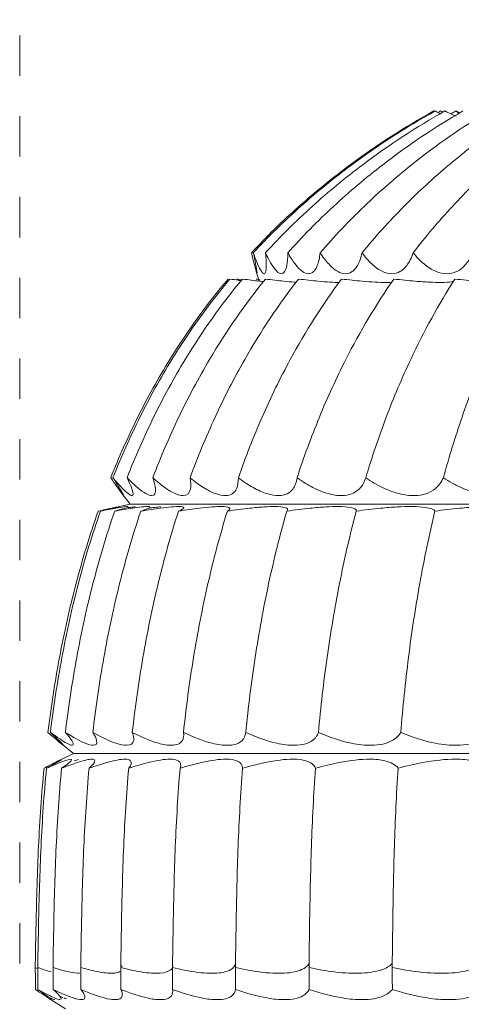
# Model space of a CAD drawing. Header units: millimetres. Extents: x 5734 to 11759, y -3101 to 7544.
# Tile 12 of 44: x 6507 to 6539, y 1465 to 1538. Entities that reach past the tile are written whole.
import ezdxf

# ---------------------------------------------------------------- set-up
doc = ezdxf.new("R2010")
doc.units = ezdxf.units.MM
doc.linetypes.add('Dash', pattern=[6, 3, -3])
doc.layers.add('A-ANNO-DIMS', color=7, linetype='Dash', lineweight=9, true_color=0xd2d2d2)
doc.layers.add('E-LITE-EQPM', color=7, linetype='Continuous', lineweight=20)

# ---------------------------------------------------------------- blocks, each defined once
blk = doc.blocks.new('33395D-10 - 33395D-10 DECO FAN LED Black_wood ceiling fan with DC motor-524682-Alzado_PDF')
at = {"layer": 'E-LITE-EQPM'}
for p, q in [((6524.173, 1519.352), (6524.381, 1518.627)), ((6514.179, 1502.851), (6514.79, 1502.04)), ((6514.79, 1502.04), (6513.789, 1501.828)), ((6514.804, 1502.04), (6673.395, 1502.04)), ((6514.804, 1502.04), (6514.92, 1502.04)), ((6509.654, 1484.253), (6510.574, 1483.514)), ((6510.574, 1483.514), (6509.506, 1482.987)), ((6510.589, 1483.514), (6677.612, 1483.514)), ((6510.589, 1483.514), (6510.692, 1483.514)), ((6507.735, 1467.599), (6507.736, 1467.888)), ((6507.923, 1467.599), (6507.925, 1467.888)), ((6509.056, 1467.599), (6509.057, 1467.888)), ((6511.121, 1467.599), (6511.121, 1467.888)), ((6514.095, 1467.599), (6514.094, 1467.888)), ((6517.945, 1467.599), (6517.944, 1467.888)), ((6522.63, 1467.599), (6522.628, 1467.888)), ((6528.098, 1467.599), (6528.095, 1467.888)), ((6534.289, 1467.599), (6534.286, 1467.888)), ((6508.722, 1465.319), (6509.986, 1464.514))]:
    blk.add_line(p, q, dxfattribs=at)
at = {"layer": 'E-LITE-EQPM', "flags": 128}
for points in [[(6507.744, 1465.969), (6507.74, 1466.784), (6507.735, 1467.599)], [(6507.933, 1465.969), (6507.928, 1466.784), (6507.923, 1467.599)], [(6509.066, 1465.969), (6509.061, 1466.784), (6509.056, 1467.599)], [(6511.13, 1465.969), (6511.126, 1466.784), (6511.121, 1467.599)], [(6514.104, 1465.969), (6514.099, 1466.784), (6514.095, 1467.599)], [(6517.953, 1465.969), (6517.949, 1466.784), (6517.945, 1467.599)], [(6522.637, 1465.969), (6522.634, 1466.784), (6522.63, 1467.599)], [(6528.105, 1465.969), (6528.101, 1466.784), (6528.098, 1467.599)], [(6534.295, 1465.969), (6534.292, 1466.784), (6534.289, 1467.599)]]:
    blk.add_lwpolyline(points, dxfattribs=at)
at = {"layer": 'E-LITE-EQPM'}
for centre, major_axis, ratio, start_param, end_param in [((6507.626, 1500.403), (6.388, 1.468), 0.004446, 0.005008, 0.036963), ((6502.011, 1470.148), (-6.912, 4.943), 0.012384, 3.09533, 3.127661)]:
    blk.add_ellipse(centre, major_axis=major_axis, ratio=ratio, start_param=start_param, end_param=end_param, dxfattribs=at)
for points, knots in [([(6523.814, 1520.745), (6524.935, 1521.944), (6527.291, 1524.237), (6531.758, 1527.859), (6535.217, 1530.086), (6537.368, 1531.282)], [0, 0, 0, 0, 0.285714, 0.571429, 1, 1, 1, 1]), ([(6523.951, 1520.745), (6525.069, 1521.944), (6527.419, 1524.237), (6531.877, 1527.859), (6535.328, 1530.086), (6537.475, 1531.282)], [0, 0, 0, 0, 0.285714, 0.571429, 1, 1, 1, 1]), ([(6524.856, 1520.745), (6525.959, 1521.944), (6528.278, 1524.237), (6532.677, 1527.859), (6536.084, 1530.086), (6538.203, 1531.282)], [0, 0, 0, 0, 0.285714, 0.571429, 1, 1, 1, 1]), ([(6526.52, 1520.745), (6527.596, 1521.944), (6529.858, 1524.237), (6534.151, 1527.859), (6537.475, 1530.086), (6539.543, 1531.282)], [0, 0, 0, 0, 0.285714, 0.571429, 1, 1, 1, 1]), ([(6528.924, 1520.745), (6529.961, 1521.944), (6532.142, 1524.237), (6536.281, 1527.859), (6539.486, 1530.086), (6541.48, 1531.282)], [0, 0, 0, 0, 0.285714, 0.571429, 1, 1, 1, 1]), ([(6532.042, 1520.745), (6533.029, 1521.944), (6535.105, 1524.237), (6539.044, 1527.859), (6542.096, 1530.086), (6543.995, 1531.282)], [0, 0, 0, 0, 0.285714, 0.571429, 1, 1, 1, 1]), ([(6535.84, 1520.745), (6536.766, 1521.944), (6538.714, 1524.237), (6542.411, 1527.859), (6545.276, 1530.086), (6547.058, 1531.282)], [0, 0, 0, 0, 0.285714, 0.571429, 1, 1, 1, 1]), ([(6523.951, 1520.745), (6524.033, 1520.365), (6524.122, 1519.92), (6524.195, 1519.517), (6524.223, 1519.347), (6524.232, 1519.275), (6524.235, 1519.252)], [0, 0, 0, 0, 0.4, 0.55, 0.7, 0.8, 0.8, 0.8, 0.8]), ([(6524.856, 1520.745), (6524.897, 1520.365), (6524.924, 1519.92), (6524.906, 1519.517), (6524.879, 1519.347), (6524.854, 1519.275), (6524.843, 1519.252)], [0, 0, 0, 0, 0.4, 0.55, 0.7, 0.8, 0.8, 0.8, 0.8]), ([(6526.52, 1520.745), (6526.519, 1520.365), (6526.483, 1519.92), (6526.375, 1519.517), (6526.254, 1519.263), (6526.134, 1519.181), (6526.041, 1519.177)], [0, 0, 0, 0, 0.4, 0.55, 0.7, 1, 1, 1, 1]), ([(6528.924, 1520.745), (6528.882, 1520.365), (6528.783, 1519.92), (6528.586, 1519.517), (6528.385, 1519.263), (6528.203, 1519.181), (6528.07, 1519.177)], [0, 0, 0, 0, 0.4, 0.55, 0.7, 1, 1, 1, 1]), ([(6532.042, 1520.745), (6531.96, 1520.365), (6531.799, 1519.92), (6531.514, 1519.517), (6531.236, 1519.263), (6530.995, 1519.181), (6530.821, 1519.177)], [0, 0, 0, 0, 0.4, 0.55, 0.7, 1, 1, 1, 1]), ([(6535.84, 1520.745), (6535.718, 1520.365), (6535.497, 1519.92), (6535.129, 1519.517), (6534.776, 1519.263), (6534.478, 1519.181), (6534.266, 1519.177)], [0, 0, 0, 0, 0.4, 0.55, 0.7, 1, 1, 1, 1]), ([(6540.277, 1520.745), (6540.116, 1520.365), (6539.837, 1519.92), (6539.389, 1519.517), (6538.966, 1519.263), (6538.615, 1519.181), (6538.367, 1519.177)], [0, 0, 0, 0, 0.4, 0.55, 0.7, 1, 1, 1, 1]), ([(6513.347, 1504.015), (6513.956, 1505.539), (6515.295, 1508.539), (6518.081, 1513.57), (6520.488, 1516.906), (6522.075, 1518.788)], [0, 0, 0, 0, 0.285714, 0.571429, 1, 1, 1, 1]), ([(6513.512, 1504.015), (6514.119, 1505.539), (6515.454, 1508.539), (6518.232, 1513.57), (6520.633, 1516.906), (6522.216, 1518.788)], [0, 0, 0, 0, 0.285714, 0.571429, 1, 1, 1, 1]), ([(6514.56, 1504.015), (6515.158, 1505.539), (6516.474, 1508.539), (6519.214, 1513.57), (6521.582, 1516.906), (6523.144, 1518.788)], [0, 0, 0, 0, 0.285714, 0.571429, 1, 1, 1, 1]), ([(6516.479, 1504.015), (6517.063, 1505.539), (6518.346, 1508.539), (6521.017, 1513.57), (6523.326, 1516.906), (6524.85, 1518.788)], [0, 0, 0, 0, 0.285714, 0.571429, 1, 1, 1, 1]), ([(6519.249, 1504.015), (6519.811, 1505.539), (6521.047, 1508.539), (6523.62, 1513.57), (6525.846, 1516.906), (6527.315, 1518.788)], [0, 0, 0, 0, 0.285714, 0.571429, 1, 1, 1, 1]), ([(6523.06, 1518.665), (6522.982, 1518.676), (6522.72, 1518.713), (6522.43, 1518.756), (6522.216, 1518.788)], [-0.2907077, -0.2907077, -0.2907077, -0.2907077, -0.2, 0, 0, 0, 0]), ([(6522.839, 1504.015), (6523.373, 1505.539), (6524.548, 1508.539), (6526.996, 1513.57), (6529.113, 1516.906), (6530.511, 1518.788)], [0, 0, 0, 0, 0.285714, 0.571429, 1, 1, 1, 1]), ([(6524.712, 1518.59), (6524.609, 1518.601), (6524.331, 1518.632), (6523.814, 1518.697), (6523.377, 1518.756), (6523.144, 1518.788)], [-0.5301591, -0.5301591, -0.5301591, -0.5301591, -0.4, -0.2, 0, 0, 0, 0]), ([(6527.142, 1518.544), (6527.095, 1518.547), (6526.831, 1518.565), (6526.322, 1518.612), (6525.569, 1518.697), (6525.098, 1518.756), (6524.85, 1518.788)], [-0.7683145, -0.7683145, -0.7683145, -0.7683145, -0.7, -0.4, -0.2, 0, 0, 0, 0]), ([(6527.21, 1504.015), (6527.71, 1505.539), (6528.812, 1508.539), (6531.107, 1513.57), (6533.093, 1516.906), (6534.404, 1518.788)], [0, 0, 0, 0, 0.285714, 0.571429, 1, 1, 1, 1]), ([(6530.313, 1518.53), (6530.135, 1518.529), (6529.694, 1518.545), (6528.89, 1518.612), (6528.074, 1518.697), (6527.575, 1518.756), (6527.315, 1518.788)], [-1, -1, -1, -1, -0.7, -0.4, -0.2, 0, 0, 0, 0]), ([(6533.786, 1518.53), (6533.569, 1518.529), (6533.055, 1518.545), (6532.172, 1518.612), (6531.304, 1518.697), (6530.781, 1518.756), (6530.511, 1518.788)], [-1, -1, -1, -1, -0.7, -0.4, -0.2, 0, 0, 0, 0]), ([(6532.313, 1504.015), (6532.775, 1505.539), (6533.79, 1508.539), (6535.908, 1513.57), (6537.741, 1516.906), (6538.951, 1518.788)], [0, 0, 0, 0, 0.285714, 0.571429, 1, 1, 1, 1]), ([(6537.921, 1518.53), (6537.666, 1518.529), (6537.085, 1518.545), (6536.133, 1518.612), (6535.221, 1518.697), (6534.681, 1518.756), (6534.404, 1518.788)], [-1, -1, -1, -1, -0.7, -0.4, -0.2, 0, 0, 0, 0]), ([(6538.856, 1518.618), (6538.811, 1518.602), (6538.61, 1518.553), (6538.252, 1518.531), (6537.921, 1518.53)], [-0.5617965, -0.5617965, -0.5617965, -0.5617965, -0.4, 0, 0, 0, 0]), ([(6538.094, 1504.015), (6538.511, 1505.539), (6539.43, 1508.539), (6541.346, 1513.57), (6543.006, 1516.906), (6544.102, 1518.788)], [0, 0, 0, 0, 0.285714, 0.571429, 1, 1, 1, 1]), ([(6542.671, 1518.53), (6542.382, 1518.529), (6541.74, 1518.545), (6540.729, 1518.612), (6539.783, 1518.697), (6539.231, 1518.756), (6538.951, 1518.788)], [-1, -1, -1, -1, -0.7, -0.4, -0.2, 0, 0, 0, 0]), ([(6513.347, 1504.015), (6513.692, 1503.526), (6514.047, 1503.025), (6514.224, 1502.792), (6514.256, 1502.752)], [-1, -1, -1, -1, -0.4, -0.2, -0.2, -0.2, -0.2]), ([(6516.479, 1504.015), (6516.594, 1503.686), (6516.761, 1502.993), (6516.614, 1502.695), (6516.415, 1502.684)], [0, 0, 0, 0, 0.4, 1, 1, 1, 1]), ([(6519.249, 1504.015), (6519.312, 1503.686), (6519.339, 1502.993), (6519.036, 1502.695), (6518.745, 1502.684)], [0, 0, 0, 0, 0.4, 1, 1, 1, 1]), ([(6522.839, 1504.015), (6522.849, 1503.686), (6522.735, 1502.993), (6522.28, 1502.695), (6521.901, 1502.684)], [0, 0, 0, 0, 0.4, 1, 1, 1, 1]), ([(6527.21, 1504.015), (6527.166, 1503.686), (6526.913, 1502.993), (6526.311, 1502.695), (6525.848, 1502.684)], [0, 0, 0, 0, 0.4, 1, 1, 1, 1]), ([(6532.313, 1504.015), (6532.217, 1503.686), (6531.828, 1502.993), (6531.085, 1502.695), (6530.543, 1502.684)], [0, 0, 0, 0, 0.4, 1, 1, 1, 1]), ([(6538.094, 1504.015), (6537.946, 1503.686), (6537.424, 1502.993), (6536.55, 1502.695), (6535.934, 1502.684)], [0, 0, 0, 0, 0.4, 1, 1, 1, 1]), ([(6514.01, 1501.872), (6513.992, 1501.87), (6513.867, 1501.845), (6513.357, 1501.735), (6512.794, 1501.611), (6512.413, 1501.527)], [-1, -1, -1, -1, -0.7, -0.4, 0, 0, 0, 0]), ([(6512.581, 1501.527), (6513.029, 1501.615), (6513.708, 1501.743), (6514.371, 1501.853), (6514.576, 1501.873), (6514.629, 1501.872)], [0, 0, 0, 0, 0.4, 0.7, 1, 1, 1, 1]), ([(6514.014, 1501.872), (6514.018, 1501.87), (6513.871, 1501.831), (6513.457, 1501.732), (6513.218, 1501.675)], [0, 0, 0, 0, 0.4, 0.7389777, 0.7389777, 0.7389777, 0.7389777]), ([(6513.643, 1501.527), (6514.134, 1501.615), (6514.9, 1501.743), (6515.712, 1501.853), (6516.012, 1501.873), (6516.115, 1501.872)], [0, 0, 0, 0, 0.4, 0.7, 1, 1, 1, 1]), ([(6514.668, 1501.855), (6514.66, 1501.844), (6514.547, 1501.785), (6514.114, 1501.654), (6513.643, 1501.527)], [0.2, 0.2, 0.2, 0.2, 0.4, 1, 1, 1, 1]), ([(6514.656, 1501.787), (6514.711, 1501.795), (6514.907, 1501.824), (6515.07, 1501.844), (6515.17, 1501.855)], [-0.4725667, -0.4725667, -0.4725667, -0.4725667, -0.4, -0.2, -0.2, -0.2, -0.2]), ([(6515.585, 1501.527), (6516.115, 1501.615), (6516.961, 1501.743), (6517.911, 1501.853), (6518.303, 1501.873), (6518.454, 1501.872)], [0, 0, 0, 0, 0.4, 0.7, 1, 1, 1, 1]), ([(6516.29, 1501.766), (6516.413, 1501.782), (6516.705, 1501.82), (6516.95, 1501.844), (6517.08, 1501.855)], [-0.5321171, -0.5321171, -0.5321171, -0.5321171, -0.4, -0.2, -0.2, -0.2, -0.2]), ([(6518.388, 1501.527), (6518.951, 1501.615), (6519.866, 1501.743), (6520.944, 1501.853), (6521.425, 1501.873), (6521.623, 1501.872)], [0, 0, 0, 0, 0.4, 0.7, 1, 1, 1, 1]), ([(6518.454, 1501.872), (6518.646, 1501.87), (6518.787, 1501.843), (6518.795, 1501.787), (6518.791, 1501.773)], [0, 0, 0, 0, 0.4, 0.5127751, 0.5127751, 0.5127751, 0.5127751]), ([(6521.623, 1501.872), (6521.874, 1501.87), (6522.304, 1501.817), (6522.231, 1501.654), (6522.021, 1501.527)], [0, 0, 0, 0, 0.4, 1, 1, 1, 1]), ([(6522.021, 1501.527), (6522.61, 1501.615), (6523.585, 1501.743), (6524.78, 1501.853), (6525.343, 1501.873), (6525.586, 1501.872)], [0, 0, 0, 0, 0.4, 0.7, 1, 1, 1, 1]), ([(6525.586, 1501.872), (6525.893, 1501.87), (6526.474, 1501.817), (6526.56, 1501.654), (6526.443, 1501.527)], [0, 0, 0, 0, 0.4, 1, 1, 1, 1]), ([(6526.443, 1501.527), (6527.053, 1501.615), (6528.076, 1501.743), (6529.374, 1501.853), (6530.015, 1501.873), (6530.299, 1501.872)], [0, 0, 0, 0, 0.4, 0.7, 1, 1, 1, 1]), ([(6530.299, 1501.872), (6530.66, 1501.87), (6531.384, 1501.817), (6531.629, 1501.654), (6531.606, 1501.527)], [0, 0, 0, 0, 0.4, 1, 1, 1, 1]), ([(6531.606, 1501.527), (6532.23, 1501.615), (6533.291, 1501.743), (6534.678, 1501.853), (6535.388, 1501.873), (6535.711, 1501.872)], [0, 0, 0, 0, 0.4, 0.7, 1, 1, 1, 1]), ([(6535.711, 1501.872), (6536.122, 1501.87), (6536.981, 1501.817), (6537.383, 1501.654), (6537.455, 1501.527)], [0, 0, 0, 0, 0.4, 1, 1, 1, 1]), ([(6537.455, 1501.527), (6538.085, 1501.615), (6539.172, 1501.743), (6540.633, 1501.853), (6541.405, 1501.873), (6541.763, 1501.872)], [0, 0, 0, 0, 0.4, 0.7, 1, 1, 1, 1]), ([(6508.678, 1485.071), (6509.09, 1484.721), (6509.507, 1484.368), (6509.717, 1484.202), (6509.757, 1484.172)], [-1, -1, -1, -1, -0.4, -0.2, -0.2, -0.2, -0.2]), ([(6510.495, 1484.117), (6510.416, 1484.114), (6510.072, 1484.242), (6509.379, 1484.7), (6508.861, 1485.071)], [0, 0, 0, 0, 0.4, 1, 1, 1, 1]), ([(6512.063, 1484.117), (6511.917, 1484.114), (6511.409, 1484.242), (6510.57, 1484.7), (6509.977, 1485.071)], [0, 0, 0, 0, 0.4, 1, 1, 1, 1]), ([(6514.53, 1484.117), (6514.318, 1484.114), (6513.651, 1484.242), (6512.677, 1484.7), (6512.016, 1485.071)], [0, 0, 0, 0, 0.4, 1, 1, 1, 1]), ([(6512.016, 1485.071), (6512.17, 1484.827), (6512.409, 1484.325), (6512.272, 1484.122), (6512.063, 1484.117)], [0, 0, 0, 0, 0.4, 1, 1, 1, 1]), ([(6514.953, 1485.071), (6515.049, 1484.827), (6515.133, 1484.325), (6514.834, 1484.122), (6514.53, 1484.117)], [0, 0, 0, 0, 0.4, 1, 1, 1, 1]), ([(6517.868, 1484.117), (6517.594, 1484.114), (6516.775, 1484.242), (6515.676, 1484.7), (6514.953, 1485.071)], [0, 0, 0, 0, 0.4, 1, 1, 1, 1]), ([(6518.758, 1485.071), (6518.794, 1484.827), (6518.722, 1484.325), (6518.264, 1484.122), (6517.868, 1484.117)], [0, 0, 0, 0, 0.4, 1, 1, 1, 1]), ([(6522.042, 1484.117), (6521.707, 1484.114), (6520.746, 1484.242), (6519.534, 1484.7), (6518.758, 1485.071)], [0, 0, 0, 0, 0.4, 1, 1, 1, 1]), ([(6527.006, 1484.117), (6526.614, 1484.114), (6525.521, 1484.242), (6524.209, 1484.7), (6523.389, 1485.071)], [0, 0, 0, 0, 0.4, 1, 1, 1, 1]), ([(6532.704, 1484.117), (6532.26, 1484.114), (6531.047, 1484.242), (6529.65, 1484.7), (6528.794, 1485.071)], [0, 0, 0, 0, 0.4, 1, 1, 1, 1]), ([(6534.915, 1485.071), (6534.77, 1484.827), (6534.244, 1484.325), (6533.345, 1484.122), (6532.704, 1484.117)], [0, 0, 0, 0, 0.4, 1, 1, 1, 1]), ([(6539.076, 1484.117), (6538.583, 1484.114), (6537.264, 1484.242), (6535.797, 1484.7), (6534.915, 1485.071)], [0, 0, 0, 0, 0.4, 1, 1, 1, 1]), ([(6541.684, 1485.071), (6541.481, 1484.827), (6540.813, 1484.325), (6539.785, 1484.122), (6539.076, 1484.117)], [0, 0, 0, 0, 0.4, 1, 1, 1, 1]), ([(6528.583, 1484.695), (6528.515, 1484.613), (6528.156, 1484.278), (6527.571, 1484.122), (6527.006, 1484.117)], [0.229208, 0.229208, 0.229208, 0.229208, 0.4, 1, 1, 1, 1]), ([(6508.57, 1482.413), (6508.958, 1482.586), (6509.797, 1482.944), (6510.258, 1483.087), (6510.375, 1483.083)], [0, 0, 0, 0, 0.4, 1, 1, 1, 1]), ([(6509.685, 1483.053), (6509.657, 1483.034), (6509.476, 1482.921), (6509.031, 1482.668), (6508.57, 1482.413)], [0.2, 0.2, 0.2, 0.2, 0.4, 1, 1, 1, 1]), ([(6509.692, 1482.413), (6510.129, 1482.586), (6511.105, 1482.944), (6511.728, 1483.087), (6511.946, 1483.083)], [0, 0, 0, 0, 0.4, 1, 1, 1, 1]), ([(6510.375, 1483.083), (6510.45, 1483.081), (6510.469, 1482.985), (6510.069, 1482.668), (6509.692, 1482.413)], [0, 0, 0, 0, 0.4, 1, 1, 1, 1]), ([(6511.738, 1482.413), (6512.22, 1482.586), (6513.322, 1482.944), (6514.1, 1483.087), (6514.416, 1483.083)], [0, 0, 0, 0, 0.4, 1, 1, 1, 1]), ([(6511.946, 1483.083), (6512.085, 1483.081), (6512.269, 1482.985), (6512.027, 1482.668), (6511.738, 1482.413)], [0, 0, 0, 0, 0.4, 1, 1, 1, 1]), ([(6514.416, 1483.083), (6514.619, 1483.081), (6514.964, 1482.985), (6514.884, 1482.668), (6514.687, 1482.413)], [0, 0, 0, 0, 0.4, 1, 1, 1, 1]), ([(6514.687, 1482.413), (6515.208, 1482.586), (6516.424, 1482.944), (6517.348, 1483.087), (6517.76, 1483.083)], [0, 0, 0, 0, 0.4, 1, 1, 1, 1]), ([(6517.76, 1483.083), (6518.024, 1483.081), (6518.527, 1482.985), (6518.61, 1482.668), (6518.505, 1482.413)], [0, 0, 0, 0, 0.4, 1, 1, 1, 1]), ([(6518.505, 1482.413), (6519.061, 1482.586), (6520.377, 1482.944), (6521.437, 1483.087), (6521.94, 1483.083)], [0, 0, 0, 0, 0.4, 1, 1, 1, 1]), ([(6521.94, 1483.083), (6522.262, 1483.081), (6522.918, 1482.985), (6523.162, 1482.668), (6523.152, 1482.413)], [0, 0, 0, 0, 0.4, 1, 1, 1, 1]), ([(6523.152, 1482.413), (6523.736, 1482.586), (6525.138, 1482.944), (6526.323, 1483.087), (6526.911, 1483.083)], [0, 0, 0, 0, 0.4, 1, 1, 1, 1]), ([(6526.911, 1483.083), (6527.288, 1483.081), (6528.088, 1482.985), (6528.492, 1482.668), (6528.577, 1482.413)], [0, 0, 0, 0, 0.4, 1, 1, 1, 1]), ([(6528.577, 1482.413), (6529.181, 1482.586), (6530.654, 1482.944), (6531.951, 1483.087), (6532.617, 1483.083)], [0, 0, 0, 0, 0.4, 1, 1, 1, 1]), ([(6532.617, 1483.083), (6533.045, 1483.081), (6533.982, 1482.985), (6534.54, 1482.668), (6534.719, 1482.413)], [0, 0, 0, 0, 0.4, 1, 1, 1, 1]), ([(6534.719, 1482.413), (6535.338, 1482.586), (6536.865, 1482.944), (6538.26, 1483.087), (6538.998, 1483.083)], [0, 0, 0, 0, 0.4, 1, 1, 1, 1]), ([(6538.998, 1483.083), (6539.471, 1483.081), (6540.534, 1482.985), (6541.241, 1482.668), (6541.512, 1482.413)], [0, 0, 0, 0, 0.4, 1, 1, 1, 1]), ([(6507.736, 1467.888), (6507.754, 1468.857), (6507.788, 1470.796), (6507.859, 1473.704), (6508.003, 1477.58), (6508.199, 1480.483), (6508.386, 1482.413)], [0, 0, 0, 0, 0.2, 0.4, 0.6, 1, 1, 1, 1]), ([(6507.925, 1467.888), (6507.942, 1468.857), (6507.976, 1470.796), (6508.046, 1473.704), (6508.189, 1477.58), (6508.385, 1480.483), (6508.57, 1482.413)], [0, 0, 0, 0, 0.2, 0.4, 0.6, 1, 1, 1, 1]), ([(6509.057, 1467.888), (6509.074, 1468.857), (6509.108, 1470.796), (6509.177, 1473.704), (6509.317, 1477.58), (6509.509, 1480.483), (6509.692, 1482.413)], [0, 0, 0, 0, 0.2, 0.4, 0.6, 1, 1, 1, 1]), ([(6511.121, 1467.888), (6511.138, 1468.857), (6511.171, 1470.796), (6511.238, 1473.704), (6511.374, 1477.58), (6511.561, 1480.483), (6511.738, 1482.413)], [0, 0, 0, 0, 0.2, 0.4, 0.6, 1, 1, 1, 1]), ([(6514.094, 1467.888), (6514.11, 1468.857), (6514.142, 1470.796), (6514.207, 1473.704), (6514.337, 1477.58), (6514.516, 1480.483), (6514.687, 1482.413)], [0, 0, 0, 0, 0.2, 0.4, 0.6, 1, 1, 1, 1]), ([(6517.944, 1467.888), (6517.959, 1468.857), (6517.99, 1470.796), (6518.051, 1473.704), (6518.175, 1477.58), (6518.344, 1480.483), (6518.505, 1482.413)], [0, 0, 0, 0, 0.2, 0.4, 0.6, 1, 1, 1, 1]), ([(6522.628, 1467.888), (6522.643, 1468.857), (6522.671, 1470.796), (6522.728, 1473.704), (6522.844, 1477.58), (6523.001, 1480.483), (6523.152, 1482.413)], [0, 0, 0, 0, 0.2, 0.4, 0.6, 1, 1, 1, 1]), ([(6528.095, 1467.888), (6528.109, 1468.857), (6528.135, 1470.796), (6528.188, 1473.704), (6528.293, 1477.58), (6528.438, 1480.483), (6528.577, 1482.413)], [0, 0, 0, 0, 0.2, 0.4, 0.6, 1, 1, 1, 1]), ([(6534.286, 1467.888), (6534.298, 1468.857), (6534.322, 1470.796), (6534.369, 1473.704), (6534.464, 1477.58), (6534.594, 1480.483), (6534.719, 1482.413)], [0, 0, 0, 0, 0.2, 0.4, 0.6, 1, 1, 1, 1]), ([(6511.121, 1467.599), (6511.624, 1467.451), (6512.646, 1467.2), (6513.362, 1467.145), (6513.652, 1467.175)], [0, 0, 0, 0, 0.444444, 1, 1, 1, 1]), ([(6514.095, 1467.599), (6514.645, 1467.451), (6515.789, 1467.2), (6516.652, 1467.145), (6517.028, 1467.175)], [0, 0, 0, 0, 0.444444, 1, 1, 1, 1]), ([(6517.89, 1467.528), (6517.869, 1467.494), (6517.717, 1467.308), (6517.396, 1467.204), (6517.028, 1467.175)], [0.3333333, 0.3333333, 0.3333333, 0.3333333, 0.4444444, 1, 1, 1, 1]), ([(6517.945, 1467.599), (6518.537, 1467.451), (6519.79, 1467.2), (6520.79, 1467.145), (6521.248, 1467.175)], [0, 0, 0, 0, 0.444444, 1, 1, 1, 1]), ([(6522.628, 1467.888), (6522.593, 1467.702), (6522.332, 1467.36), (6521.696, 1467.204), (6521.248, 1467.175)], [0, 0, 0, 0, 0.444444, 1, 1, 1, 1]), ([(6522.63, 1467.599), (6523.256, 1467.451), (6524.604, 1467.2), (6525.732, 1467.145), (6526.266, 1467.175)], [0, 0, 0, 0, 0.444444, 1, 1, 1, 1]), ([(6528.095, 1467.888), (6527.991, 1467.702), (6527.573, 1467.36), (6526.79, 1467.204), (6526.266, 1467.175)], [0, 0, 0, 0, 0.444444, 1, 1, 1, 1]), ([(6528.098, 1467.599), (6528.752, 1467.451), (6530.181, 1467.2), (6531.422, 1467.145), (6532.028, 1467.175)], [0, 0, 0, 0, 0.444444, 1, 1, 1, 1]), ([(6534.286, 1467.888), (6534.113, 1467.702), (6533.542, 1467.36), (6532.621, 1467.204), (6532.028, 1467.175)], [0, 0, 0, 0, 0.444444, 1, 1, 1, 1]), ([(6534.289, 1467.599), (6534.963, 1467.451), (6536.457, 1467.2), (6537.8, 1467.145), (6538.47, 1467.175)], [0, 0, 0, 0, 0.444444, 1, 1, 1, 1]), ([(6541.131, 1467.888), (6540.892, 1467.702), (6540.175, 1467.36), (6539.126, 1467.204), (6538.47, 1467.175)], [0, 0, 0, 0, 0.444444, 1, 1, 1, 1]), ([(6509.581, 1465.205), (6509.501, 1465.203), (6509.153, 1465.308), (6508.456, 1465.672), (6507.933, 1465.969)], [0, 0, 0, 0, 0.4, 1, 1, 1, 1]), ([(6507.933, 1465.969), (6508.205, 1465.771), (6508.75, 1465.366), (6508.939, 1465.206), (6508.922, 1465.205)], [0, 0, 0, 0, 0.4, 1, 1, 1, 1]), ([(6511.166, 1465.205), (6511.019, 1465.203), (6510.509, 1465.308), (6509.666, 1465.672), (6509.066, 1465.969)], [0, 0, 0, 0, 0.4, 1, 1, 1, 1]), ([(6513.66, 1465.205), (6513.448, 1465.203), (6512.78, 1465.308), (6511.8, 1465.672), (6511.13, 1465.969)], [0, 0, 0, 0, 0.4, 1, 1, 1, 1]), ([(6511.13, 1465.969), (6511.285, 1465.771), (6511.522, 1465.366), (6511.381, 1465.206), (6511.166, 1465.205)], [0, 0, 0, 0, 0.4, 1, 1, 1, 1]), ([(6514.104, 1465.969), (6514.197, 1465.771), (6514.275, 1465.366), (6513.97, 1465.206), (6513.66, 1465.205)], [0, 0, 0, 0, 0.4, 1, 1, 1, 1]), ([(6517.035, 1465.205), (6516.76, 1465.203), (6515.942, 1465.308), (6514.837, 1465.672), (6514.104, 1465.969)], [0, 0, 0, 0, 0.4, 1, 1, 1, 1]), ([(6517.953, 1465.969), (6517.984, 1465.771), (6517.903, 1465.366), (6517.437, 1465.206), (6517.035, 1465.205)], [0, 0, 0, 0, 0.4, 1, 1, 1, 1]), ([(6521.255, 1465.205), (6520.92, 1465.203), (6519.96, 1465.308), (6518.741, 1465.672), (6517.953, 1465.969)], [0, 0, 0, 0, 0.4, 1, 1, 1, 1]), ([(6522.637, 1465.969), (6522.606, 1465.771), (6522.366, 1465.366), (6521.745, 1465.206), (6521.255, 1465.205)], [0, 0, 0, 0, 0.4, 1, 1, 1, 1]), ([(6526.272, 1465.205), (6525.881, 1465.203), (6524.791, 1465.308), (6523.472, 1465.672), (6522.637, 1465.969)], [0, 0, 0, 0, 0.4, 1, 1, 1, 1]), ([(6528.105, 1465.969), (6528.01, 1465.771), (6527.614, 1465.366), (6526.845, 1465.206), (6526.272, 1465.205)], [0, 0, 0, 0, 0.4, 1, 1, 1, 1]), ([(6532.033, 1465.205), (6531.59, 1465.203), (6530.381, 1465.308), (6528.976, 1465.672), (6528.105, 1465.969)], [0, 0, 0, 0, 0.4, 1, 1, 1, 1]), ([(6534.295, 1465.969), (6534.139, 1465.771), (6533.591, 1465.366), (6532.682, 1465.206), (6532.033, 1465.205)], [0, 0, 0, 0, 0.4, 1, 1, 1, 1]), ([(6538.474, 1465.205), (6537.983, 1465.203), (6536.669, 1465.308), (6535.194, 1465.672), (6534.295, 1465.969)], [0, 0, 0, 0, 0.4, 1, 1, 1, 1]), ([(6541.14, 1465.969), (6540.925, 1465.771), (6540.231, 1465.366), (6539.191, 1465.206), (6538.474, 1465.205)], [0, 0, 0, 0, 0.4, 1, 1, 1, 1])]:
    blk.add_open_spline(points, degree=3, knots=knots, dxfattribs=at)
for points in [[(6537.865, 1531.08), (6537.743, 1531.142), (6537.613, 1531.21), (6537.475, 1531.282)], [(6537.689, 1531.174), (6537.753, 1531.21), (6537.818, 1531.246), (6537.882, 1531.282)], [(6538.066, 1531.192), (6538.006, 1531.221), (6537.945, 1531.251), (6537.882, 1531.282)], [(6539.042, 1530.902), (6538.796, 1531.004), (6538.514, 1531.132), (6538.203, 1531.282)], [(6538.642, 1531.069), (6538.765, 1531.14), (6538.889, 1531.212), (6539.012, 1531.282)], [(6539.326, 1531.142), (6539.225, 1531.186), (6539.12, 1531.233), (6539.012, 1531.282)], [(6539.012, 1531.282), (6539.096, 1531.215), (6539.172, 1531.151), (6539.237, 1531.092)], [(6523.814, 1520.745), (6523.894, 1520.428), (6524.034, 1519.87), (6524.132, 1519.497), (6524.168, 1519.371)], [(6524.759, 1519.177), (6524.702, 1519.174), (6524.562, 1519.298), (6524.282, 1519.859), (6524.066, 1520.424), (6523.951, 1520.745)], [(6526.041, 1519.177), (6525.936, 1519.174), (6525.702, 1519.298), (6525.292, 1519.859), (6525.003, 1520.424), (6524.856, 1520.745)], [(6528.07, 1519.177), (6527.918, 1519.174), (6527.591, 1519.298), (6527.056, 1519.859), (6526.698, 1520.424), (6526.52, 1520.745)], [(6530.821, 1519.177), (6530.624, 1519.174), (6530.209, 1519.298), (6529.554, 1519.859), (6529.131, 1520.424), (6528.924, 1520.745)], [(6534.266, 1519.177), (6534.026, 1519.174), (6533.527, 1519.298), (6532.76, 1519.859), (6532.276, 1520.424), (6532.042, 1520.745)], [(6538.367, 1519.177), (6538.086, 1519.174), (6537.509, 1519.298), (6536.638, 1519.859), (6536.098, 1520.424), (6535.84, 1520.745)], [(6524.815, 1519.208), (6524.798, 1519.189), (6524.78, 1519.179), (6524.759, 1519.177)], [(6522.724, 1518.788), (6522.859, 1518.762), (6522.983, 1518.739), (6523.098, 1518.717)], [(6524.154, 1518.788), (6524.263, 1518.764), (6524.362, 1518.742), (6524.452, 1518.721)], [(6534.15, 1518.542), (6534.049, 1518.534), (6533.928, 1518.53), (6533.786, 1518.53)], [(6514.935, 1502.684), (6514.874, 1502.677), (6514.68, 1502.775), (6514.187, 1503.242), (6513.753, 1503.732), (6513.512, 1504.015)], [(6513.512, 1504.015), (6513.727, 1503.686), (6514.08, 1503.132), (6514.256, 1502.83), (6514.297, 1502.75)], [(6516.415, 1502.684), (6516.298, 1502.677), (6515.998, 1502.775), (6515.357, 1503.242), (6514.839, 1503.732), (6514.56, 1504.015)], [(6514.56, 1504.015), (6514.726, 1503.686), (6514.97, 1503.132), (6515.025, 1502.83), (6515.004, 1502.75)], [(6518.745, 1502.684), (6518.575, 1502.677), (6518.171, 1502.775), (6517.39, 1503.242), (6516.793, 1503.732), (6516.479, 1504.015)], [(6521.901, 1502.684), (6521.68, 1502.677), (6521.176, 1502.775), (6520.263, 1503.242), (6519.594, 1503.732), (6519.249, 1504.015)], [(6525.848, 1502.684), (6525.578, 1502.677), (6524.98, 1502.775), (6523.945, 1503.242), (6523.212, 1503.732), (6522.839, 1504.015)], [(6530.543, 1502.684), (6530.226, 1502.677), (6529.542, 1502.775), (6528.396, 1503.242), (6527.606, 1503.732), (6527.21, 1504.015)], [(6535.934, 1502.684), (6535.575, 1502.677), (6534.811, 1502.775), (6533.566, 1503.242), (6532.729, 1503.732), (6532.313, 1504.015)], [(6541.962, 1502.684), (6541.565, 1502.677), (6540.729, 1502.775), (6539.4, 1503.242), (6538.524, 1503.732), (6538.094, 1504.015)], [(6515, 1502.737), (6514.988, 1502.705), (6514.966, 1502.687), (6514.935, 1502.684)], [(6516.258, 1501.81), (6516.207, 1501.752), (6515.974, 1501.654), (6515.585, 1501.527)], [(6516.115, 1501.872), (6516.179, 1501.871), (6516.224, 1501.865), (6516.248, 1501.855)], [(6518.769, 1501.739), (6518.718, 1501.683), (6518.589, 1501.612), (6518.388, 1501.527)], [(6508.678, 1485.071), (6508.908, 1486.935), (6509.475, 1490.652), (6510.697, 1496.157), (6511.79, 1499.754), (6512.413, 1501.527)], [(6508.861, 1485.071), (6509.089, 1486.935), (6509.654, 1490.652), (6510.871, 1496.157), (6511.96, 1499.754), (6512.581, 1501.527)], [(6509.977, 1485.071), (6510.202, 1486.935), (6510.758, 1490.652), (6511.957, 1496.157), (6513.03, 1499.754), (6513.643, 1501.527)], [(6512.016, 1485.071), (6512.235, 1486.935), (6512.776, 1490.652), (6513.943, 1496.157), (6514.988, 1499.754), (6515.585, 1501.527)], [(6514.953, 1485.071), (6515.164, 1486.935), (6515.684, 1490.652), (6516.807, 1496.157), (6517.813, 1499.754), (6518.388, 1501.527)], [(6518.758, 1485.071), (6518.958, 1486.935), (6519.452, 1490.652), (6520.518, 1496.157), (6521.474, 1499.754), (6522.021, 1501.527)], [(6523.389, 1485.071), (6523.575, 1486.935), (6524.037, 1490.652), (6525.035, 1496.157), (6525.931, 1499.754), (6526.443, 1501.527)], [(6528.794, 1485.071), (6528.965, 1486.935), (6529.39, 1490.652), (6530.309, 1496.157), (6531.135, 1499.754), (6531.606, 1501.527)], [(6534.915, 1485.071), (6535.069, 1486.935), (6535.452, 1490.652), (6536.282, 1496.157), (6537.028, 1499.754), (6537.455, 1501.527)], [(6508.861, 1485.071), (6509.128, 1484.827), (6509.558, 1484.425), (6509.766, 1484.215), (6509.814, 1484.161)], [(6509.977, 1485.071), (6510.189, 1484.827), (6510.501, 1484.425), (6510.581, 1484.215), (6510.564, 1484.161)], [(6523.389, 1485.071), (6523.364, 1484.827), (6523.183, 1484.425), (6522.755, 1484.215), (6522.486, 1484.161)], [(6528.794, 1485.071), (6528.751, 1484.949), (6528.692, 1484.838), (6528.617, 1484.738)], [(6522.433, 1484.151), (6522.313, 1484.13), (6522.183, 1484.119), (6522.042, 1484.117)], [(6509.625, 1483.044), (6509.534, 1483.002), (6509.23, 1482.85), (6508.701, 1482.576), (6508.386, 1482.413)], [(6510.631, 1482.969), (6510.754, 1483.006), (6510.862, 1483.034), (6510.955, 1483.053)], [(6507.735, 1467.599), (6507.801, 1467.57), (6507.865, 1467.541), (6507.926, 1467.515)], [(6507.923, 1467.599), (6508.316, 1467.451), (6508.648, 1467.34), (6508.912, 1467.267)], [(6509.056, 1467.599), (6509.507, 1467.451), (6510.297, 1467.228), (6510.829, 1467.16), (6511.024, 1467.164)], [(6514.047, 1467.289), (6513.955, 1467.23), (6513.822, 1467.192), (6513.652, 1467.175)], [(6514.158, 1467.755), (6514.175, 1467.713), (6514.186, 1467.673), (6514.193, 1467.635)], [(6517.956, 1467.772), (6517.956, 1467.723), (6517.95, 1467.678), (6517.937, 1467.635)], [(6507.744, 1465.969), (6508.16, 1465.689), (6508.474, 1465.479), (6508.672, 1465.351)], [(6509.066, 1465.969), (6509.28, 1465.771), (6509.595, 1465.447), (6509.673, 1465.28), (6509.654, 1465.237)], [(6508.722, 1465.319), (6508.825, 1465.254), (6508.889, 1465.216), (6508.913, 1465.207)], [(6509.196, 1465.205), (6509.141, 1465.206), (6509.029, 1465.249), (6508.862, 1465.332)], [(6509.78, 1465.367), (6509.691, 1465.402), (6509.595, 1465.441), (6509.492, 1465.486)], [(6510.058, 1465.27), (6510.002, 1465.287), (6509.942, 1465.307), (6509.877, 1465.331)]]:
    blk.add_open_spline(points, degree=3, dxfattribs=at)

msp = doc.modelspace()

# ---------------------------------------------------------------- linework, layer by layer
at = {"layer": 'A-ANNO-DIMS'}
msp.add_line((6506.576, 1467.888), (6506.576, 1602.888), dxfattribs=at)

# ---------------------------------------------------------------- block references
at = {"layer": 'E-LITE-EQPM'}
msp.add_blockref('33395D-10 - 33395D-10 DECO FAN LED Black_wood ceiling fan with DC motor-524682-Alzado_PDF', (0, 0), dxfattribs=at)

doc.saveas('drawing.dxf')
